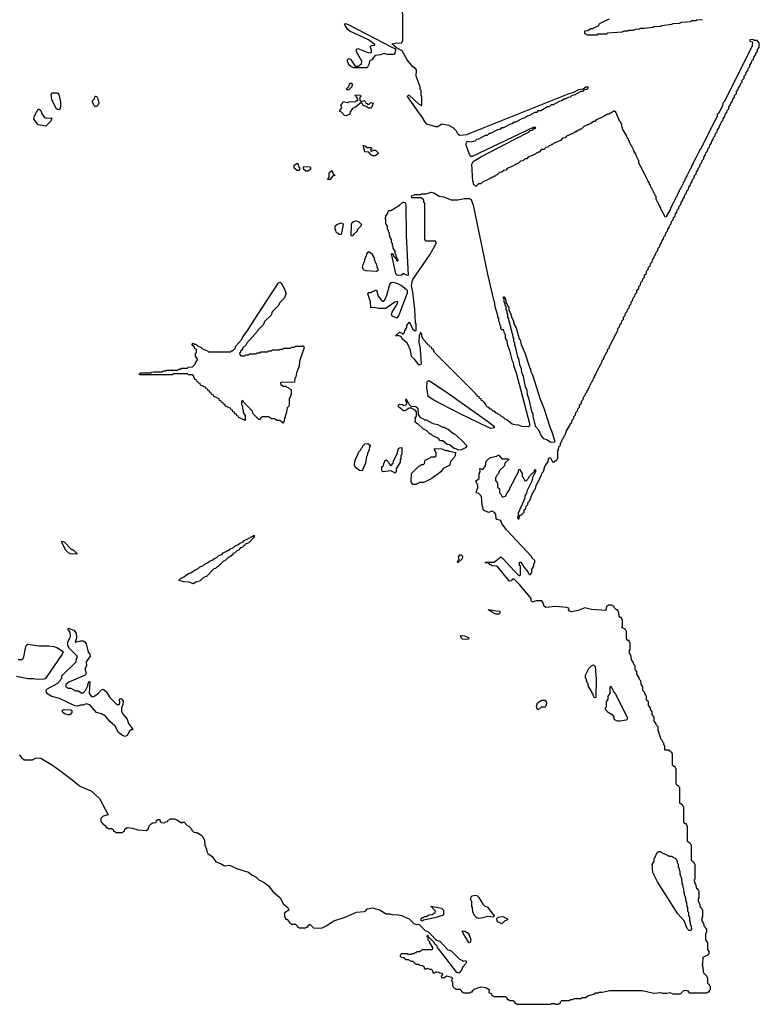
# Model space of a CAD drawing. Extents: x 2708302 to 2968450, y 494490 to 722710.
# Tile 4 of 256: x 2747020 to 2754760, y 599930 to 610237. Entities that reach past the tile are written whole.
import ezdxf

# ---------------------------------------------------------------- set-up
doc = ezdxf.new("R2010")
doc.units = 0

msp = doc.modelspace()

# ---------------------------------------------------------------- linework, layer by layer
at = {"layer": '0CON20XD'}
for points in [[(2752203, 608987), (2752350, 609065), (2752362, 609078), (2752385, 609082), (2752402, 609098), (2752415, 609100), (2752420, 609110), (2752395, 609108), (2751756, 608804), (2751745, 608806), (2751728, 608825), (2751694, 608924), (2751694, 608945), (2751704, 608966), (2751745, 608958), (2751785, 608970), (2751805, 608988), (2751825, 608990), (2751895, 609028), (2751915, 609030), (2751935, 609048), (2751952, 609048), (2752025, 609088), (2752045, 609090), (2752065, 609108), (2752085, 609110), (2752155, 609148), (2752175, 609150), (2752195, 609168), (2752212, 609168), (2752285, 609208), (2752305, 609210), (2752325, 609228), (2752358, 609238), (2752415, 609268), (2752435, 609270), (2752450, 609285), (2752472, 609288), (2752545, 609328), (2752565, 609330), (2752585, 609348), (2752605, 609350), (2752675, 609388), (2752695, 609390), (2752715, 609408), (2752732, 609408), (2752763, 609427), (2752785, 609430), (2752803, 609447), (2752825, 609450), (2752895, 609490), (2752915, 609490), (2752932, 609508), (2752955, 609510), (2752968, 609522), (2752970, 609530), (2752945, 609530), (2752915, 609510), (2752868, 609502), (2752807, 609473), (2752765, 609462), (2751878, 609105), (2751695, 609031), (2751625, 609026), (2751609, 609035), (2751591, 609071), (2751555, 609106), (2751511, 609131), (2751438, 609142), (2751395, 609114), (2751375, 609114), (2751282, 609145), (2751262, 609165), (2751230, 609225), (2751204, 609254), (2751078, 609435), (2751085, 609448), (2751095, 609447), (2751195, 609358), (2751225, 609340), (2751230, 609345), (2751230, 609435), (2751220, 609445), (2751220, 609495), (2751210, 609505), (2751210, 609535), (2751170, 609645), (2751171, 609711), (2751162, 609725), (2751135, 609745), (2751075, 609816), (2751022, 609912), (2750963, 609943), (2750914, 609984), (2750952, 609992), (2751015, 609996), (2751030, 610020), (2751026, 610585)], [(2750655, 609733), (2750515, 609734), (2750485, 609746), (2750465, 609765), (2750447, 609815), (2750465, 609832), (2750483, 609823), (2750532, 609752), (2750568, 609752), (2750585, 609770), (2750598, 609772), (2750602, 609802), (2750545, 609900), (2750545, 609928), (2750560, 609935), (2750665, 609893), (2750695, 609890), (2750700, 609895), (2750700, 609925), (2750693, 609933), (2750690, 609955), (2750703, 609967), (2750735, 609970), (2750738, 609978), (2750670, 610025), (2750475, 610118), (2750455, 610135), (2750426, 610175), (2750420, 610195), (2750433, 610197), (2750465, 610184), (2750915, 609950), (2750947, 609937), (2750953, 609925), (2750945, 609888), (2750935, 609874), (2750865, 609872), (2750835, 609882), (2750795, 609868), (2750739, 609861), (2750705, 609817), (2750682, 609808), (2750678, 609775), (2750655, 609733)], [(2753188, 610242), (2753092, 610198), (2753082, 610188), (2753078, 610172), (2753025, 610150), (2753015, 610140), (2752995, 610140), (2752965, 610120), (2752932, 610118), (2752932, 610092), (2752945, 610090), (2752955, 610080), (2753065, 610080), (2753075, 610090), (2753165, 610090), (2753175, 610100), (2753325, 610110), (2753345, 610120), (2753385, 610120), (2753395, 610128), (2753442, 610128), (2753465, 610138), (2753505, 610140), (2753515, 610147), (2753555, 610148), (2753645, 610160), (2753657, 610167), (2753725, 610170), (2753735, 610178), (2753845, 610190), (2753857, 610197), (2753925, 610200), (2753945, 610210), (2754045, 610220), (2754055, 610228), (2754095, 610230), (2754105, 610237), (2754165, 610240)], [(2752255, 605050), (2752268, 605052), (2752298, 605082), (2752300, 605105), (2752318, 605122), (2752320, 605145), (2752338, 605162), (2752340, 605185), (2752360, 605205), (2752380, 605265), (2752420, 605335), (2752422, 605355), (2752482, 605468), (2752485, 605490), (2752502, 605508), (2752515, 605560), (2752549, 605611), (2752555, 605637), (2752565, 605650), (2752575, 605652), (2752595, 605610), (2752615, 605610), (2752625, 605620), (2752638, 605622), (2752640, 605635), (2752650, 605645), (2752650, 605725), (2752660, 605735), (2752662, 605765), (2752680, 605785), (2752680, 605805), (2752688, 605812), (2752700, 605845), (2752708, 605852), (2752720, 605885), (2752728, 605892), (2752740, 605925), (2752780, 605995), (2752780, 606005), (2752798, 606022), (2752800, 606045), (2752818, 606062), (2752820, 606085), (2752838, 606102), (2752840, 606125), (2752858, 606142), (2752860, 606165), (2752878, 606182), (2752880, 606205), (2752898, 606222), (2752900, 606245), (2752918, 606262), (2752920, 606285), (2752938, 606302), (2752940, 606325), (2752958, 606342), (2752960, 606355), (2752968, 606362), (2752970, 606375), (2752978, 606382), (2752980, 606395), (2752988, 606402), (2752990, 606415), (2752998, 606422), (2753000, 606435), (2753008, 606442), (2753010, 606455), (2753018, 606462), (2753020, 606475), (2753028, 606482), (2753030, 606495), (2753038, 606502), (2753040, 606515), (2753048, 606522), (2753050, 606535), (2753058, 606542), (2753060, 606555), (2753068, 606562), (2753080, 606595), (2753088, 606602), (2753100, 606635), (2753108, 606642), (2753120, 606675), (2753128, 606682), (2753140, 606715), (2753148, 606722), (2753160, 606755), (2753168, 606762), (2753180, 606795), (2753188, 606802), (2753200, 606835), (2753208, 606842), (2753220, 606875), (2753228, 606882), (2753240, 606915), (2753280, 606985), (2753280, 607005), (2753298, 607022), (2753300, 607045), (2753318, 607062), (2753320, 607085), (2753338, 607102), (2753340, 607125), (2753358, 607142), (2753360, 607165), (2753370, 607175), (2753378, 607182), (2753380, 607205), (2753398, 607222), (2753400, 607245), (2753418, 607262), (2753420, 607285), (2753438, 607302), (2753440, 607325), (2753458, 607342), (2753460, 607365), (2753478, 607382), (2753480, 607405), (2753498, 607422), (2753500, 607445), (2753518, 607462), (2753520, 607485), (2753538, 607502), (2753540, 607525), (2753558, 607542), (2753560, 607565), (2753578, 607582), (2753580, 607605), (2753598, 607622), (2753600, 607645), (2753618, 607662), (2753620, 607685), (2753638, 607702), (2753642, 607725), (2753658, 607742), (2753662, 607765), (2753678, 607782), (2753682, 607805), (2753698, 607822), (2753702, 607845), (2753718, 607862), (2753722, 607885), (2753738, 607902), (2753742, 607925), (2753758, 607942), (2753762, 607965), (2753778, 607982), (2753782, 608005), (2753798, 608022), (2753802, 608045), (2753818, 608062), (2753822, 608085), (2753838, 608102), (2753842, 608125), (2753858, 608142), (2753862, 608165), (2753878, 608182), (2753882, 608205), (2753898, 608222), (2753902, 608245), (2753918, 608262), (2753922, 608285), (2753938, 608302), (2753942, 608325), (2753958, 608342), (2753962, 608365), (2753978, 608382), (2753982, 608405), (2753998, 608422), (2754002, 608445), (2754018, 608462), (2754022, 608485), (2754038, 608502), (2754042, 608525), (2754058, 608542), (2754062, 608565), (2754078, 608582), (2754082, 608605), (2754098, 608622), (2754102, 608645), (2754118, 608662), (2754122, 608685), (2754138, 608702), (2754142, 608725), (2754158, 608742), (2754162, 608765), (2754178, 608782), (2754182, 608805), (2754198, 608822), (2754202, 608845), (2754218, 608862), (2754222, 608885), (2754238, 608902), (2754242, 608925), (2754258, 608942), (2754262, 608965), (2754278, 608982), (2754282, 609005), (2754298, 609022), (2754302, 609045), (2754318, 609062), (2754322, 609085), (2754338, 609102), (2754342, 609125), (2754358, 609142), (2754362, 609165), (2754378, 609182), (2754382, 609198), (2754400, 609225), (2754402, 609245), (2754420, 609265), (2754422, 609285), (2754440, 609305), (2754442, 609325), (2754460, 609345), (2754462, 609365), (2754480, 609385), (2754482, 609405), (2754500, 609425), (2754502, 609445), (2754520, 609465), (2754522, 609485), (2754540, 609505), (2754542, 609525), (2754560, 609545), (2754562, 609565), (2754580, 609585), (2754582, 609605), (2754600, 609625), (2754602, 609645), (2754620, 609665), (2754622, 609685), (2754640, 609705), (2754642, 609725), (2754660, 609745), (2754662, 609765), (2754680, 609785), (2754682, 609805), (2754700, 609825), (2754702, 609845), (2754720, 609865), (2754722, 609885), (2754740, 609905), (2754742, 609925), (2754760, 609945), (2754760, 609995), (2754738, 610018), (2754705, 610020), (2754695, 610030), (2754662, 610028), (2754662, 610012), (2754690, 610005), (2754687, 609965), (2754395, 609380), (2754380, 609365), (2754375, 609340), (2754335, 609260), (2754320, 609245), (2754318, 609225), (2754275, 609140), (2754145, 608880), (2754132, 608868), (2754130, 608855), (2754122, 608848), (2754120, 608835), (2754112, 608828), (2754110, 608815), (2754102, 608808), (2754100, 608795), (2754092, 608788), (2754090, 608775), (2754082, 608768), (2754080, 608755), (2754072, 608748), (2754070, 608735), (2754062, 608728), (2754060, 608715), (2754052, 608708), (2754050, 608695), (2754042, 608688), (2754040, 608675), (2754032, 608668), (2754030, 608655), (2754022, 608648), (2754020, 608635), (2754012, 608628), (2754010, 608615), (2754002, 608608), (2754000, 608595), (2753992, 608588), (2753990, 608575), (2753982, 608568), (2753980, 608555), (2753972, 608548), (2753970, 608535), (2753962, 608528), (2753960, 608515), (2753952, 608508), (2753950, 608495), (2753942, 608488), (2753940, 608475), (2753932, 608468), (2753930, 608455), (2753922, 608448), (2753920, 608435), (2753912, 608428), (2753910, 608415), (2753902, 608408), (2753900, 608395), (2753892, 608388), (2753890, 608375), (2753882, 608368), (2753880, 608355), (2753872, 608348), (2753870, 608335), (2753862, 608328), (2753860, 608315), (2753852, 608308), (2753850, 608295), (2753842, 608288), (2753840, 608275), (2753832, 608268), (2753830, 608255), (2753790, 608185), (2753790, 608175), (2753775, 608170), (2753758, 608208), (2753750, 608215), (2753748, 608228), (2753740, 608235), (2753738, 608248), (2753730, 608255), (2753728, 608268), (2753720, 608275), (2753718, 608288), (2753710, 608295), (2753708, 608308), (2753700, 608315), (2753698, 608328), (2753690, 608335), (2753688, 608348), (2753680, 608355), (2753680, 608385), (2753672, 608392), (2753670, 608405), (2753662, 608412), (2753660, 608425), (2753652, 608432), (2753650, 608445), (2753642, 608452), (2753640, 608465), (2753632, 608472), (2753630, 608485), (2753622, 608492), (2753620, 608505), (2753612, 608512), (2753610, 608525), (2753602, 608532), (2753600, 608545), (2753592, 608552), (2753590, 608565), (2753582, 608572), (2753580, 608585), (2753572, 608592), (2753570, 608605), (2753562, 608612), (2753518, 608708), (2753510, 608715), (2753508, 608728), (2753500, 608735), (2753500, 608765), (2753492, 608772), (2753490, 608785), (2753482, 608792), (2753480, 608805), (2753472, 608812), (2753470, 608825), (2753462, 608832), (2753460, 608845), (2753452, 608852), (2753450, 608865), (2753442, 608872), (2753440, 608885), (2753432, 608892), (2753430, 608905), (2753422, 608912), (2753420, 608925), (2753412, 608932), (2753410, 608945), (2753402, 608952), (2753400, 608965), (2753392, 608972), (2753390, 608985), (2753382, 608992), (2753380, 609005), (2753372, 609012), (2753370, 609025), (2753330, 609095), (2753328, 609108), (2753320, 609115), (2753320, 609145), (2753312, 609152), (2753310, 609165), (2753302, 609172), (2753258, 609268), (2753245, 609280), (2753235, 609280), (2753225, 609270), (2753215, 609270), (2753205, 609260), (2753195, 609260), (2753185, 609250), (2753175, 609250), (2753165, 609240), (2753155, 609240), (2753145, 609230), (2753135, 609230), (2753125, 609220), (2753052, 609188), (2753038, 609172), (2753025, 609170), (2752998, 609152), (2752922, 609118), (2752895, 609090), (2752885, 609090), (2752875, 609080), (2752865, 609080), (2752855, 609070), (2752845, 609070), (2752835, 609060), (2752825, 609060), (2752815, 609050), (2752742, 609018), (2752728, 609002), (2752702, 608998), (2752678, 608972), (2752605, 608940), (2752595, 608930), (2752585, 608930), (2752575, 608920), (2752562, 608918), (2752548, 608902), (2752525, 608900), (2752505, 608880), (2752482, 608878), (2752458, 608852), (2752445, 608850), (2752435, 608840), (2752425, 608840), (2752415, 608830), (2752342, 608798), (2752328, 608782), (2752305, 608780), (2752285, 608760), (2752262, 608758), (2752238, 608732), (2752225, 608730), (2752215, 608720), (2752205, 608720), (2752195, 608710), (2752122, 608678), (2752108, 608662), (2752085, 608660), (2752065, 608640), (2752042, 608638), (2752018, 608612), (2752005, 608610), (2751995, 608600), (2751985, 608600), (2751975, 608590), (2751965, 608590), (2751955, 608580), (2751945, 608580), (2751935, 608570), (2751862, 608538), (2751845, 608520), (2751822, 608518), (2751795, 608490), (2751770, 608515), (2751770, 608535), (2751762, 608545), (2751752, 608725), (2751765, 608754), (2751854, 608806), (2752203, 608987)], [(2750465, 609502), (2750443, 609503), (2750440, 609515), (2750468, 609542), (2750470, 609565), (2750485, 609578), (2750498, 609565), (2750497, 609533), (2750465, 609502)], [(2747435, 609294), (2747416, 609296), (2747406, 609305), (2747355, 609400), (2747350, 609455), (2747365, 609470), (2747415, 609470), (2747430, 609455), (2747446, 609375), (2747446, 609325), (2747435, 609294)], [(2747825, 609330), (2747810, 609330), (2747795, 609342), (2747783, 609377), (2747783, 609387), (2747802, 609408), (2747805, 609430), (2747815, 609438), (2747828, 609435), (2747835, 609420), (2747847, 609365), (2747841, 609345), (2747825, 609330)], [(2750435, 609232), (2750420, 609235), (2750388, 609268), (2750370, 609275), (2750370, 609285), (2750390, 609315), (2750380, 609345), (2750398, 609362), (2750405, 609380), (2750455, 609370), (2750465, 609378), (2750535, 609380), (2750545, 609390), (2750558, 609392), (2750560, 609405), (2750550, 609415), (2750548, 609428), (2750530, 609445), (2750535, 609450), (2750588, 609448), (2750590, 609435), (2750580, 609425), (2750580, 609395), (2750595, 609380), (2750625, 609390), (2750638, 609378), (2750642, 609362), (2750655, 609360), (2750665, 609350), (2750678, 609352), (2750695, 609370), (2750720, 609365), (2750705, 609320), (2750695, 609312), (2750675, 609312), (2750645, 609330), (2750620, 609335), (2750612, 609342), (2750608, 609358), (2750595, 609370), (2750535, 609322), (2750502, 609308), (2750478, 609272), (2750475, 609250), (2750435, 609232)], [(2747295, 609124), (2747215, 609137), (2747167, 609195), (2747175, 609230), (2747215, 609300), (2747225, 609300), (2747240, 609285), (2747252, 609252), (2747280, 609215), (2747297, 609207), (2747345, 609210), (2747357, 609205), (2747346, 609175), (2747295, 609124)], [(2750745, 608812), (2750715, 608813), (2750695, 608822), (2750675, 608850), (2750632, 608855), (2750615, 608920), (2750637, 608917), (2750655, 608900), (2750695, 608900), (2750700, 608895), (2750700, 608885), (2750690, 608875), (2750695, 608860), (2750705, 608860), (2750715, 608870), (2750745, 608870), (2750770, 608845), (2750770, 608835), (2750745, 608812)], [(2749945, 608660), (2749925, 608660), (2749893, 608683), (2749892, 608715), (2749923, 608737), (2749935, 608720), (2749942, 608692), (2749950, 608685), (2749945, 608660)], [(2750015, 608652), (2749995, 608670), (2749990, 608685), (2749995, 608700), (2750055, 608698), (2750065, 608690), (2750065, 608670), (2750035, 608653), (2750015, 608652)], [(2750265, 608560), (2750240, 608565), (2750260, 608585), (2750260, 608635), (2750285, 608660), (2750302, 608622), (2750320, 608605), (2750292, 608598), (2750265, 608560)], [(2752345, 605974), (2752275, 605978), (2752245, 605993), (2752200, 605995), (2752175, 606004), (2752118, 606048), (2752100, 606055), (2752078, 606078), (2752065, 606080), (2752048, 606098), (2752030, 606105), (2752015, 606120), (2752005, 606120), (2751988, 606138), (2751975, 606140), (2751955, 606160), (2751945, 606160), (2751928, 606178), (2751915, 606180), (2751900, 606195), (2751888, 606228), (2751872, 606232), (2751868, 606248), (2751852, 606252), (2751848, 606268), (2751832, 606272), (2751828, 606288), (2751812, 606292), (2751808, 606308), (2751792, 606312), (2751788, 606328), (2751362, 606752), (2751348, 606788), (2751332, 606792), (2751328, 606808), (2751312, 606812), (2751308, 606828), (2751292, 606832), (2751288, 606848), (2751272, 606852), (2751268, 606868), (2751242, 606892), (2751230, 606925), (2751230, 606945), (2751218, 606958), (2751212, 606958), (2751210, 606945), (2751200, 606935), (2751198, 606865), (2751200, 606835), (2751207, 606825), (2751222, 606638), (2751215, 606623), (2751198, 606625), (2751152, 606682), (2751120, 606710), (2751109, 606778), (2751079, 606848), (2751024, 606895), (2751011, 606921), (2750975, 606930), (2750960, 606925), (2750960, 606935), (2750993, 606967), (2751015, 606960), (2751025, 606950), (2751035, 606950), (2751048, 606962), (2751050, 606985), (2751070, 607015), (2751070, 607035), (2751095, 607070), (2751108, 607058), (2751132, 607002), (2751155, 606980), (2751170, 606985), (2751170, 607055), (2751163, 607065), (2751154, 607205), (2751133, 607385), (2751120, 607450), (2751126, 607494), (2751134, 607516), (2751312, 607775), (2751380, 607895), (2751375, 607920), (2751275, 607920), (2751260, 607935), (2751260, 608315), (2751250, 608325), (2751248, 608348), (2751222, 608372), (2751125, 608374), (2751120, 608385), (2751123, 608395), (2751154, 608406), (2751213, 608407), (2751225, 608416), (2751275, 608416), (2751325, 608431), (2751355, 608424), (2751409, 608389), (2751455, 608384), (2751535, 608351), (2751605, 608350), (2751675, 608366), (2751725, 608364), (2751746, 608356), (2751764, 608294), (2751917, 607575), (2751978, 607305), (2751986, 607286), (2751993, 607235), (2752020, 607145), (2752020, 607125), (2752030, 607115), (2752030, 607085), (2752040, 607065), (2752040, 607045), (2752050, 607035), (2752050, 607005), (2752065, 606990), (2752078, 606998), (2752090, 606955), (2752100, 606945), (2752100, 606905), (2752118, 606875), (2752120, 606845), (2752146, 606776), (2752170, 606675), (2752185, 606650), (2752188, 606618), (2752215, 606540), (2752264, 606354), (2752355, 606010), (2752356, 605985), (2752345, 605974)], [(2750975, 607559), (2750963, 607565), (2750955, 607580), (2750910, 607785), (2750915, 607790), (2750928, 607778), (2750932, 607762), (2750958, 607738), (2750960, 607725), (2750972, 607712), (2750978, 607712), (2750980, 607725), (2750960, 607755), (2750960, 607775), (2750950, 607785), (2750950, 607815), (2750930, 607845), (2750930, 607865), (2750923, 607873), (2750920, 607895), (2750910, 607905), (2750910, 607935), (2750893, 607963), (2750890, 608005), (2750880, 608015), (2750880, 608035), (2750870, 608045), (2750870, 608075), (2750853, 608103), (2750850, 608145), (2750842, 608155), (2750852, 608168), (2750853, 608185), (2750872, 608208), (2750872, 608225), (2750885, 608240), (2750905, 608240), (2750995, 608296), (2751025, 608325), (2751035, 608328), (2751054, 608324), (2751062, 608295), (2751066, 607975), (2751085, 607560), (2751060, 607565), (2751035, 607580), (2751014, 607564), (2750975, 607559)], [(2750385, 607990), (2750365, 607990), (2750355, 608000), (2750342, 608002), (2750332, 608012), (2750330, 608035), (2750320, 608045), (2750322, 608078), (2750340, 608095), (2750385, 608111), (2750402, 608105), (2750406, 608095), (2750385, 607990)], [(2750505, 607970), (2750490, 607975), (2750493, 608097), (2750500, 608115), (2750515, 608126), (2750539, 608131), (2750565, 608126), (2750597, 608095), (2750590, 608075), (2750552, 608038), (2750550, 608025), (2750512, 607988), (2750505, 607970)], [(2750755, 607603), (2750645, 607609), (2750625, 607615), (2750614, 607625), (2750608, 607645), (2750613, 607675), (2750632, 607715), (2750633, 607735), (2750650, 607765), (2750652, 607785), (2750675, 607810), (2750708, 607788), (2750710, 607775), (2750730, 607745), (2750730, 607725), (2750737, 607717), (2750740, 607695), (2750750, 607685), (2750760, 607635), (2750770, 607625), (2750768, 607612), (2750755, 607603)], [(2749775, 606010), (2749768, 606028), (2749755, 606030), (2749745, 606040), (2749715, 606040), (2749685, 606060), (2749655, 606060), (2749625, 606080), (2749555, 606080), (2749542, 606068), (2749538, 606052), (2749522, 606052), (2749462, 606112), (2749458, 606138), (2749362, 606232), (2749355, 606250), (2749340, 606245), (2749340, 606205), (2749350, 606195), (2749350, 606165), (2749360, 606155), (2749360, 606125), (2749380, 606095), (2749380, 606045), (2749375, 606040), (2749365, 606050), (2749312, 606072), (2749308, 606088), (2749292, 606092), (2749288, 606108), (2749272, 606112), (2749268, 606128), (2749252, 606132), (2749248, 606148), (2749232, 606152), (2749228, 606168), (2749172, 606192), (2749168, 606208), (2749152, 606212), (2749148, 606228), (2749132, 606232), (2749128, 606248), (2749112, 606252), (2749108, 606268), (2749052, 606292), (2749048, 606308), (2749032, 606312), (2749028, 606328), (2749012, 606332), (2749008, 606348), (2748992, 606352), (2748988, 606368), (2748972, 606372), (2748968, 606388), (2748912, 606412), (2748908, 606428), (2748892, 606432), (2748888, 606448), (2748872, 606452), (2748868, 606468), (2748852, 606472), (2748838, 606508), (2748825, 606520), (2748785, 606520), (2748775, 606530), (2748625, 606530), (2748615, 606520), (2748275, 606520), (2748270, 606525), (2748285, 606540), (2748395, 606540), (2748403, 606547), (2748425, 606550), (2748515, 606550), (2748525, 606560), (2748545, 606560), (2748555, 606568), (2748675, 606570), (2748685, 606580), (2748705, 606580), (2748715, 606590), (2748775, 606590), (2748785, 606600), (2748828, 606602), (2748858, 606632), (2748860, 606645), (2748880, 606675), (2748880, 606685), (2748860, 606715), (2748860, 606745), (2748870, 606755), (2748870, 606785), (2748852, 606792), (2748848, 606808), (2748820, 606835), (2748835, 606850), (2748845, 606840), (2748865, 606840), (2748882, 606822), (2748915, 606810), (2748932, 606792), (2748985, 606770), (2748995, 606760), (2749225, 606760), (2749235, 606770), (2749248, 606772), (2749278, 606802), (2749280, 606815), (2749340, 606885), (2749354, 606916), (2749402, 606978), (2749505, 607140), (2749727, 607483), (2749745, 607490), (2749755, 607482), (2749795, 607410), (2749810, 607365), (2749802, 607358), (2749790, 607325), (2749742, 607278), (2749730, 607245), (2749662, 607178), (2749650, 607145), (2749582, 607078), (2749570, 607045), (2749512, 606988), (2749510, 606975), (2749392, 606848), (2749390, 606835), (2749352, 606798), (2749350, 606785), (2749332, 606768), (2749330, 606755), (2749320, 606745), (2749322, 606732), (2749335, 606720), (2749375, 606720), (2749385, 606730), (2749415, 606730), (2749425, 606740), (2749495, 606740), (2749505, 606750), (2749535, 606750), (2749545, 606760), (2749615, 606760), (2749625, 606770), (2749655, 606770), (2749665, 606780), (2749735, 606780), (2749745, 606790), (2749775, 606790), (2749785, 606800), (2749855, 606800), (2749865, 606810), (2749895, 606810), (2749905, 606820), (2749975, 606820), (2749988, 606828), (2749998, 606805), (2749948, 606662), (2749945, 606610), (2749918, 606542), (2749910, 606495), (2749900, 606485), (2749897, 606443), (2749755, 606440), (2749750, 606435), (2749752, 606412), (2749765, 606410), (2749775, 606400), (2749805, 606400), (2749815, 606390), (2749828, 606388), (2749842, 606372), (2749860, 606365), (2749860, 606315), (2749840, 606265), (2749840, 606205), (2749835, 606190), (2749820, 606175), (2749807, 606113), (2749800, 606105), (2749798, 606075), (2749790, 606065), (2749787, 606033), (2749775, 606010)], [(2750965, 607114), (2750918, 607135), (2750912, 607155), (2750917, 607175), (2750972, 607265), (2750978, 607288), (2750945, 607282), (2750850, 607215), (2750775, 607214), (2750734, 607226), (2750695, 607222), (2750690, 607285), (2750662, 607368), (2750675, 607380), (2750695, 607380), (2750705, 607390), (2750755, 607410), (2750772, 607342), (2750812, 607292), (2750825, 607290), (2750840, 607305), (2750863, 607355), (2750894, 607465), (2750908, 607485), (2750925, 607489), (2750974, 607474), (2751015, 607454), (2751066, 607415), (2751076, 607405), (2751074, 607376), (2750986, 607145), (2750965, 607114)], [(2752575, 605810), (2752545, 605834), (2752505, 605850), (2752475, 605893), (2752452, 605942), (2752423, 605975), (2752393, 606085), (2752392, 606112), (2752383, 606125), (2752352, 606262), (2752333, 606315), (2752330, 606355), (2752314, 606394), (2752292, 606502), (2752274, 606544), (2752272, 606582), (2752254, 606624), (2752242, 606692), (2752234, 606704), (2752210, 606815), (2752202, 606825), (2752200, 606855), (2752192, 606865), (2752190, 606905), (2752183, 606913), (2752180, 606945), (2752173, 606953), (2752170, 606985), (2752163, 606993), (2752160, 607025), (2752153, 607033), (2752150, 607065), (2752143, 607073), (2752140, 607105), (2752130, 607125), (2752130, 607155), (2752120, 607165), (2752120, 607185), (2752110, 607205), (2752110, 607235), (2752100, 607245), (2752100, 607265), (2752090, 607285), (2752090, 607315), (2752080, 607325), (2752085, 607340), (2752100, 607325), (2752110, 607275), (2752138, 607225), (2752140, 607195), (2752158, 607165), (2752170, 607115), (2752186, 607086), (2752190, 607055), (2752215, 607010), (2752248, 606898), (2752258, 606885), (2752268, 606838), (2752305, 606750), (2752358, 606588), (2752365, 606580), (2752368, 606555), (2752385, 606520), (2752468, 606265), (2752505, 606170), (2752568, 605975), (2752586, 605935), (2752617, 605835), (2752615, 605814), (2752575, 605810)], [(2751955, 605959), (2751934, 605964), (2751623, 606115), (2751355, 606256), (2751295, 606294), (2751281, 606385), (2751284, 606445), (2751288, 606455), (2751305, 606461), (2751506, 606325), (2751914, 606034), (2751978, 605985), (2751987, 605975), (2751985, 605964), (2751955, 605959)], [(2751605, 605730), (2751595, 605740), (2751565, 605750), (2751518, 605788), (2751495, 605790), (2751448, 605828), (2751425, 605830), (2751398, 605858), (2751345, 605880), (2751325, 605900), (2751315, 605900), (2751278, 605938), (2751245, 605950), (2751188, 606008), (2751175, 606010), (2751160, 606025), (2751162, 606055), (2751158, 606065), (2751172, 606088), (2751173, 606105), (2751172, 606132), (2751158, 606148), (2751115, 606170), (2751095, 606170), (2751055, 606144), (2751035, 606143), (2750985, 606183), (2750984, 606206), (2750995, 606212), (2751025, 606208), (2751035, 606200), (2751058, 606202), (2751070, 606215), (2751070, 606235), (2751060, 606245), (2751065, 606270), (2751082, 606232), (2751090, 606225), (2751092, 606212), (2751112, 606192), (2751167, 606187), (2751185, 606170), (2751190, 606105), (2751212, 606072), (2751245, 606060), (2751255, 606050), (2751275, 606050), (2751345, 606010), (2751395, 606000), (2751445, 605970), (2751465, 605970), (2751475, 605960), (2751505, 605950), (2751557, 605907), (2751567, 605905), (2751645, 605836), (2751701, 605775), (2751686, 605755), (2751645, 605734), (2751605, 605730)], [(2750605, 605513), (2750575, 605517), (2750535, 605549), (2750524, 605575), (2750527, 605613), (2750540, 605655), (2750548, 605662), (2750570, 605715), (2750588, 605732), (2750593, 605747), (2750608, 605762), (2750610, 605775), (2750633, 605797), (2750665, 605800), (2750688, 605785), (2750688, 605775), (2750680, 605765), (2750678, 605735), (2750660, 605695), (2750657, 605673), (2750650, 605665), (2750638, 605595), (2750605, 605513)], [(2750306, 600804), (2750415, 600840), (2750545, 600896), (2750625, 600902), (2750643, 600907), (2750655, 600928), (2750715, 600940), (2750792, 600915), (2750855, 600878), (2750895, 600876), (2750925, 600866), (2750965, 600869), (2751015, 600861), (2751095, 600824), (2751146, 600776), (2751174, 600766), (2751198, 600768), (2751262, 600702), (2751295, 600690), (2751382, 600602), (2751415, 600590), (2751502, 600502), (2751535, 600490), (2751622, 600402), (2751655, 600390), (2751665, 600380), (2751688, 600388), (2751696, 600375), (2751687, 600355), (2751659, 600321), (2751635, 600274), (2751615, 600257), (2751605, 600258), (2751594, 600264), (2751445, 600460), (2751392, 600525), (2751388, 600538), (2751365, 600560), (2751358, 600578), (2751302, 600632), (2751298, 600648), (2751285, 600650), (2751280, 600635), (2751290, 600625), (2751290, 600605), (2751308, 600588), (2751310, 600575), (2751340, 600525), (2751338, 600502), (2751235, 600500), (2751205, 600480), (2751175, 600480), (2751165, 600470), (2751155, 600470), (2751145, 600460), (2751125, 600460), (2751115, 600450), (2751085, 600450), (2751075, 600460), (2751015, 600460), (2751000, 600445), (2751000, 600435), (2751012, 600422), (2751035, 600420), (2751065, 600400), (2751085, 600400), (2751115, 600380), (2751135, 600380), (2751165, 600350), (2751195, 600350), (2751205, 600340), (2751237, 600337), (2751250, 600325), (2751255, 600300), (2751275, 600300), (2751285, 600310), (2751308, 600298), (2751325, 600298), (2751340, 600285), (2751345, 600260), (2751365, 600260), (2751375, 600270), (2751385, 600270), (2751405, 600267), (2751415, 600258), (2751436, 600256), (2751448, 600245), (2751430, 600225), (2751435, 600210), (2751465, 600210), (2751485, 600228), (2751538, 600215), (2751548, 600205), (2751540, 600175), (2751550, 600165), (2751550, 600125), (2751558, 600118), (2751562, 600102), (2751575, 600100), (2751585, 600090), (2751625, 600090), (2751640, 600075), (2751642, 600062), (2751655, 600060), (2751665, 600050), (2751735, 600050), (2751745, 600060), (2751758, 600062), (2751760, 600075), (2751775, 600090), (2751845, 600112), (2751898, 600105), (2751932, 600085), (2751930, 600055), (2751958, 600038), (2751962, 600022), (2751975, 600020), (2751985, 600010), (2752105, 600010), (2752120, 599995), (2752122, 599982), (2752135, 599980), (2752145, 599970), (2752185, 599970), (2752200, 599955), (2752202, 599942), (2752215, 599940), (2752225, 599930), (2752575, 599930), (2752585, 599940), (2752615, 599940), (2752625, 599930), (2752655, 599930), (2752665, 599940), (2752678, 599942), (2752680, 599955), (2752695, 599970), (2752775, 599970), (2752785, 599980), (2752805, 599980), (2752825, 599990), (2752895, 599990), (2752905, 600000), (2752945, 600000), (2752965, 600020), (2753032, 600038), (2753045, 600050), (2753075, 600050), (2753084, 600056), (2753114, 600056), (2753195, 600074), (2753293, 600073), (2753535, 600076), (2753655, 600046), (2753725, 600053), (2753746, 600046), (2753794, 600046), (2753825, 600052), (2753855, 600038), (2753885, 600038), (2753935, 600040), (2753970, 600075), (2753985, 600079), (2754010, 600075), (2754025, 600050), (2754215, 600050), (2754225, 600060), (2754238, 600062), (2754240, 600075), (2754250, 600085), (2754250, 600115), (2754242, 600122), (2754238, 600138), (2754225, 600140), (2754222, 600148), (2754220, 600205), (2754208, 600228), (2754180, 600255), (2754170, 600335), (2754162, 600345), (2754170, 600355), (2754174, 600425), (2754228, 600452), (2754240, 600475), (2754222, 600505), (2754220, 600575), (2754202, 600605), (2754200, 600675), (2754210, 600685), (2754210, 600715), (2754202, 600722), (2754198, 600738), (2754185, 600740), (2754180, 600775), (2754162, 600805), (2754162, 600835), (2754170, 600845), (2754170, 600915), (2754162, 600922), (2754158, 600938), (2754145, 600940), (2754140, 600975), (2754122, 601005), (2754122, 601035), (2754130, 601045), (2754130, 601115), (2754122, 601122), (2754118, 601138), (2754105, 601140), (2754100, 601175), (2754084, 601204), (2754082, 601235), (2754090, 601245), (2754090, 601395), (2754082, 601402), (2754078, 601418), (2754065, 601420), (2754050, 601435), (2754050, 601595), (2754042, 601602), (2754038, 601618), (2754025, 601620), (2754010, 601635), (2754010, 601795), (2754002, 601802), (2753998, 601818), (2753985, 601820), (2753970, 601835), (2753970, 601995), (2753962, 602002), (2753958, 602018), (2753945, 602020), (2753930, 602035), (2753930, 602195), (2753922, 602202), (2753918, 602218), (2753905, 602220), (2753890, 602235), (2753890, 602395), (2753882, 602402), (2753878, 602418), (2753865, 602420), (2753850, 602435), (2753850, 602555), (2753842, 602562), (2753838, 602578), (2753825, 602580), (2753815, 602590), (2753772, 602592), (2753770, 602635), (2753760, 602645), (2753760, 602665), (2753750, 602675), (2753748, 602688), (2753733, 602703), (2753710, 602775), (2753710, 602785), (2753700, 602795), (2753700, 602835), (2753680, 602855), (2753680, 602865), (2753660, 602895), (2753660, 602935), (2753640, 602965), (2753640, 602995), (2753620, 603015), (2753620, 603035), (2753602, 603058), (2753600, 603095), (2753580, 603115), (2753580, 603155), (2753570, 603165), (2753558, 603198), (2753542, 603215), (2753540, 603255), (2753523, 603283), (2753520, 603315), (2753505, 603330), (2753500, 603355), (2753480, 603385), (2753480, 603415), (2753465, 603430), (2753460, 603445), (2753460, 603475), (2753450, 603485), (2753438, 603518), (2753422, 603535), (2753420, 603575), (2753402, 603605), (2753400, 603625), (2753400, 603635), (2753410, 603645), (2753410, 603715), (2753402, 603722), (2753398, 603738), (2753385, 603740), (2753370, 603755), (2753370, 603835), (2753362, 603842), (2753358, 603858), (2753320, 603875), (2753330, 603885), (2753330, 603955), (2753322, 603962), (2753318, 603978), (2753305, 603980), (2753292, 603992), (2753290, 604035), (2753282, 604042), (2753278, 604058), (2753265, 604060), (2753240, 604085), (2753238, 604098), (2753225, 604100), (2753215, 604110), (2753185, 604110), (2753175, 604100), (2753162, 604098), (2753154, 604054), (2753005, 604062), (2752935, 604081), (2752865, 604051), (2752795, 604040), (2752772, 604045), (2752762, 604055), (2752770, 604075), (2752745, 604084), (2752625, 604094), (2752525, 604083), (2752505, 604103), (2752503, 604125), (2752483, 604153), (2752425, 604154), (2752395, 604143), (2752384, 604145), (2752374, 604155), (2752373, 604175), (2752362, 604192), (2752285, 604283), (2752252, 604325), (2752195, 604380), (2752175, 604380), (2752168, 604362), (2752145, 604360), (2752018, 604518), (2751965, 604520), (2751955, 604530), (2751945, 604530), (2751925, 604550), (2751895, 604550), (2751890, 604555), (2751895, 604560), (2751985, 604560), (2752055, 604614), (2752081, 604595), (2752190, 604470), (2752245, 604420), (2752255, 604420), (2752260, 604425), (2752260, 604515), (2752250, 604525), (2752252, 604558), (2752265, 604560), (2752270, 604555), (2752270, 604545), (2752290, 604525), (2752292, 604512), (2752338, 604458), (2752342, 604442), (2752355, 604430), (2752365, 604430), (2752380, 604455), (2752380, 604485), (2752400, 604515), (2752400, 604545), (2752410, 604555), (2752410, 604575), (2752380, 604605), (2752380, 604615), (2752115, 604897), (2752066, 604965), (2752054, 604994), (2752014, 605005), (2752006, 605015), (2752002, 605062), (2751989, 605079), (2751965, 605093), (2751925, 605080), (2751875, 605102), (2751859, 605155), (2751852, 605245), (2751826, 605276), (2751802, 605285), (2751796, 605295), (2751813, 605335), (2751813, 605363), (2751798, 605398), (2751790, 605405), (2751830, 605435), (2751830, 605485), (2751840, 605505), (2751835, 605540), (2751865, 605530), (2751878, 605542), (2751894, 605566), (2751901, 605615), (2751945, 605654), (2752012, 605668), (2752025, 605680), (2752035, 605680), (2752065, 605640), (2752135, 605640), (2752140, 605635), (2752102, 605598), (2752090, 605565), (2752042, 605518), (2752030, 605485), (2752012, 605468), (2752010, 605455), (2752000, 605445), (2752000, 605415), (2752020, 605385), (2752020, 605345), (2752040, 605325), (2752040, 605285), (2752058, 605268), (2752062, 605252), (2752075, 605240), (2752108, 605252), (2752120, 605285), (2752148, 605322), (2752150, 605335), (2752158, 605342), (2752160, 605355), (2752168, 605362), (2752170, 605375), (2752178, 605382), (2752200, 605435), (2752240, 605505), (2752245, 605530), (2752258, 605528), (2752260, 605515), (2752280, 605485), (2752280, 605455), (2752288, 605448), (2752305, 605410), (2752328, 605412), (2752330, 605425), (2752348, 605442), (2752350, 605455), (2752408, 605512), (2752412, 605528), (2752418, 605528), (2752418, 605505), (2752390, 605455), (2752378, 605405), (2752328, 605302), (2752325, 605280), (2752308, 605252), (2752305, 605230), (2752238, 605072), (2752240, 605045), (2752230, 605035), (2752232, 605012), (2752248, 605012), (2752250, 605045), (2752255, 605050)], [(2750945, 605490), (2750938, 605498), (2750903, 605513), (2750820, 605505), (2750810, 605515), (2750810, 605555), (2750828, 605572), (2750830, 605595), (2750838, 605602), (2750842, 605618), (2750855, 605630), (2750880, 605605), (2750882, 605592), (2750902, 605572), (2750908, 605572), (2750930, 605595), (2750932, 605615), (2750970, 605695), (2750985, 605750), (2750993, 605757), (2751015, 605758), (2751020, 605755), (2751020, 605685), (2751010, 605675), (2751010, 605645), (2751000, 605635), (2751000, 605605), (2750960, 605535), (2750960, 605505), (2750945, 605490)], [(2751165, 605373), (2751135, 605373), (2751115, 605400), (2751120, 605485), (2751202, 605568), (2751215, 605570), (2751225, 605580), (2751245, 605580), (2751258, 605592), (2751262, 605628), (2751315, 605650), (2751325, 605660), (2751365, 605660), (2751378, 605672), (2751380, 605705), (2751360, 605735), (2751362, 605748), (2751436, 605746), (2751478, 605728), (2751505, 605728), (2751515, 605720), (2751580, 605705), (2751576, 605675), (2751565, 605654), (2751528, 605612), (2751520, 605575), (2751451, 605539), (2751426, 605505), (2751332, 605435), (2751278, 605405), (2751245, 605394), (2751206, 605394), (2751165, 605373)], [(2748835, 604332), (2748795, 604350), (2748734, 604354), (2748690, 604365), (2748690, 604375), (2748704, 604386), (2748735, 604400), (2748780, 604435), (2748812, 604448), (2748855, 604478), (2748885, 604490), (2748905, 604508), (2748935, 604520), (2748950, 604535), (2748985, 604550), (2749005, 604568), (2749035, 604580), (2749050, 604595), (2749085, 604610), (2749105, 604628), (2749135, 604640), (2749150, 604655), (2749188, 604672), (2749195, 604680), (2749208, 604682), (2749220, 604695), (2749258, 604712), (2749270, 604725), (2749308, 604742), (2749320, 604755), (2749358, 604772), (2749370, 604785), (2749408, 604802), (2749415, 604810), (2749428, 604812), (2749435, 604820), (2749448, 604822), (2749455, 604830), (2749468, 604832), (2749475, 604840), (2749475, 604820), (2749418, 604762), (2749382, 604748), (2749348, 604712), (2749332, 604708), (2749305, 604680), (2749292, 604678), (2749268, 604652), (2749252, 604648), (2749248, 604632), (2749235, 604630), (2749215, 604610), (2749202, 604608), (2749168, 604572), (2749152, 604568), (2749095, 604510), (2749085, 604510), (2749068, 604492), (2749052, 604488), (2748975, 604410), (2748942, 604398), (2748908, 604362), (2748865, 604350), (2748837, 604333), (2748835, 604332)], [(2747615, 604642), (2747555, 604644), (2747530, 604655), (2747504, 604685), (2747462, 604765), (2747462, 604778), (2747485, 604770), (2747562, 604692), (2747575, 604690), (2747620, 604645), (2747615, 604642)], [(2751605, 604552), (2751602, 604565), (2751620, 604585), (2751612, 604615), (2751625, 604636), (2751640, 604635), (2751660, 604615), (2751652, 604608), (2751650, 604595), (2751605, 604552)], [(2752035, 604014), (2752002, 604015), (2751922, 604058), (2751955, 604060), (2752005, 604048), (2752045, 604047), (2752046, 604025), (2752035, 604014)], [(2748125, 602734), (2748095, 602744), (2748055, 602776), (2748020, 602840), (2747965, 602889), (2747917, 602947), (2747875, 602971), (2747825, 602986), (2747754, 603064), (2747715, 603074), (2747685, 603061), (2747655, 603060), (2747625, 603051), (2747598, 603055), (2747435, 603133), (2747355, 603152), (2747315, 603178), (2747300, 603195), (2747296, 603215), (2747305, 603230), (2747418, 603292), (2747448, 603322), (2747450, 603335), (2747460, 603345), (2747462, 603368), (2747610, 603515), (2747613, 603547), (2747622, 603558), (2747620, 603575), (2747540, 603655), (2747524, 603686), (2747523, 603725), (2747542, 603755), (2747550, 603785), (2747548, 603825), (2747524, 603856), (2747535, 603866), (2747555, 603857), (2747588, 603845), (2747612, 603815), (2747616, 603764), (2747602, 603722), (2747655, 603736), (2747685, 603734), (2747703, 603723), (2747714, 603705), (2747728, 603648), (2747738, 603618), (2747754, 603595), (2747756, 603576), (2747717, 603515), (2747719, 603475), (2747702, 603445), (2747714, 603395), (2747706, 603375), (2747535, 603302), (2747502, 603278), (2747502, 603252), (2747515, 603250), (2747525, 603240), (2747555, 603240), (2747605, 603210), (2747635, 603210), (2747665, 603190), (2747685, 603190), (2747710, 603215), (2747732, 603265), (2747735, 603290), (2747742, 603305), (2747755, 603310), (2747748, 603185), (2747772, 603152), (2747785, 603150), (2747805, 603160), (2747843, 603187), (2747875, 603222), (2747895, 603230), (2747925, 603206), (2747962, 603142), (2748035, 603068), (2748060, 603070), (2748067, 603085), (2748064, 603125), (2748075, 603130), (2748088, 603125), (2748102, 603105), (2748101, 603069), (2748087, 603033), (2748087, 602995), (2748103, 602963), (2748146, 602915), (2748159, 602869), (2748200, 602815), (2748200, 602805), (2748185, 602802), (2748170, 602790), (2748145, 602744), (2748125, 602734)], [(2751685, 603748), (2751655, 603752), (2751640, 603765), (2751640, 603775), (2751630, 603785), (2751635, 603790), (2751675, 603786), (2751710, 603775), (2751720, 603765), (2751715, 603754), (2751685, 603748)], [(2747005, 603540), (2747045, 603540), (2747055, 603550), (2747063, 603567), (2747083, 603675), (2747090, 603690), (2747105, 603699), (2747225, 603682), (2747325, 603683), (2747378, 603675), (2747409, 603665), (2747465, 603632), (2747474, 603615), (2747466, 603595), (2747290, 603340), (2747276, 603334), (2747195, 603329), (2747165, 603336), (2747105, 603336), (2746985, 603360)], [(2753045, 603140), (2753032, 603142), (2753030, 603155), (2753022, 603162), (2753020, 603175), (2753012, 603182), (2753010, 603195), (2752970, 603265), (2752970, 603285), (2752960, 603295), (2752960, 603305), (2752950, 603315), (2752950, 603335), (2752940, 603345), (2752942, 603375), (2752976, 603444), (2753003, 603475), (2753025, 603484), (2753042, 603465), (2753054, 603335), (2753050, 603145), (2753045, 603140)], [(2753305, 602895), (2753280, 602895), (2753252, 602905), (2753240, 602915), (2753240, 602935), (2753230, 602955), (2753180, 602985), (2753150, 603015), (2753150, 603035), (2753160, 603045), (2753160, 603095), (2753180, 603125), (2753180, 603155), (2753200, 603185), (2753200, 603255), (2753205, 603260), (2753238, 603198), (2753255, 603178), (2753379, 602929), (2753377, 602915), (2753365, 602904), (2753305, 602895)], [(2752445, 603014), (2752435, 603018), (2752428, 603048), (2752439, 603085), (2752485, 603114), (2752515, 603114), (2752528, 603105), (2752532, 603078), (2752523, 603047), (2752515, 603040), (2752478, 603042), (2752445, 603014)], [(2747525, 602959), (2747495, 602967), (2747471, 602985), (2747463, 603005), (2747484, 603016), (2747555, 603014), (2747566, 603005), (2747566, 602986), (2747545, 602960), (2747525, 602959)], [(2747015, 602540), (2747040, 602515), (2747042, 602502), (2747055, 602500), (2747065, 602490), (2747155, 602490), (2747184, 602506), (2747215, 602510), (2747242, 602505), (2747365, 602435), (2747439, 602379), (2747567, 602285), (2747645, 602218), (2747705, 602188), (2747769, 602165), (2747855, 602086), (2747947, 601915), (2747892, 601898), (2747870, 601875), (2747870, 601845), (2747878, 601838), (2747882, 601822), (2747895, 601820), (2747920, 601795), (2747922, 601782), (2747935, 601780), (2747945, 601770), (2747985, 601770), (2748000, 601755), (2748002, 601742), (2748015, 601740), (2748025, 601730), (2748095, 601730), (2748105, 601740), (2748118, 601742), (2748120, 601765), (2748145, 601782), (2748200, 601775), (2748255, 601756), (2748342, 601748), (2748360, 601760), (2748372, 601778), (2748375, 601798), (2748395, 601818), (2748415, 601828), (2748448, 601832), (2748453, 601855), (2748465, 601866), (2748488, 601865), (2748490, 601845), (2748502, 601832), (2748535, 601830), (2748545, 601840), (2748568, 601842), (2748572, 601858), (2748585, 601860), (2748595, 601870), (2748635, 601870), (2748665, 601860), (2748715, 601830), (2748725, 601838), (2748740, 601835), (2748772, 601802), (2748790, 601795), (2748815, 601770), (2748822, 601752), (2748842, 601732), (2748875, 601727), (2748926, 601696), (2748955, 601650), (2748956, 601595), (2748974, 601555), (2748978, 601528), (2748990, 601510), (2749035, 601476), (2749072, 601422), (2749120, 601405), (2749165, 601380), (2749215, 601386), (2749298, 601348), (2749414, 601314), (2749452, 601282), (2749495, 601260), (2749522, 601232), (2749577, 601205), (2749625, 601169), (2749670, 601110), (2749745, 601045), (2749780, 600980), (2749825, 600942), (2749836, 600914), (2749792, 600888), (2749790, 600845), (2749798, 600838), (2749802, 600822), (2749815, 600820), (2749840, 600795), (2749842, 600782), (2749855, 600780), (2749865, 600770), (2749905, 600770), (2749920, 600755), (2749922, 600742), (2749935, 600740), (2749945, 600730), (2750015, 600730), (2750025, 600740), (2750038, 600742), (2750040, 600755), (2750055, 600768), (2750095, 600730), (2750145, 600728), (2750185, 600730), (2750228, 600752), (2750306, 600804)], [(2754035, 600700), (2754025, 600702), (2754005, 600724), (2753974, 600805), (2753908, 600878), (2753695, 601213), (2753645, 601310), (2753640, 601395), (2753660, 601425), (2753660, 601455), (2753668, 601462), (2753692, 601518), (2753705, 601530), (2753725, 601530), (2753735, 601520), (2753808, 601488), (2753815, 601480), (2753845, 601480), (2753855, 601470), (2753888, 601458), (2753890, 601445), (2753900, 601435), (2753900, 601415), (2753910, 601395), (2753910, 601365), (2753920, 601355), (2753920, 601335), (2753927, 601327), (2753930, 601295), (2753946, 601246), (2753950, 601195), (2753958, 601185), (2753960, 601155), (2753967, 601143), (2753970, 601095), (2753988, 601045), (2753990, 601005), (2753998, 600995), (2754000, 600955), (2754008, 600945), (2754010, 600905), (2754018, 600895), (2754020, 600855), (2754028, 600845), (2754030, 600805), (2754038, 600795), (2754038, 600768), (2754048, 600745), (2754050, 600715), (2754035, 600700)], [(2751825, 600830), (2751803, 600835), (2751784, 600855), (2751762, 600895), (2751760, 600945), (2751752, 600955), (2751750, 601005), (2751743, 601013), (2751740, 601035), (2751744, 601055), (2751756, 601064), (2751785, 601073), (2751805, 601068), (2751825, 601048), (2751867, 600977), (2751885, 600960), (2751916, 600946), (2751987, 600857), (2751977, 600843), (2751915, 600849), (2751865, 600835), (2751825, 600830)], [(2751235, 600800), (2751220, 600805), (2751223, 600827), (2751235, 600840), (2751245, 600840), (2751255, 600850), (2751275, 600850), (2751303, 600867), (2751335, 600870), (2751368, 600892), (2751370, 600905), (2751322, 600958), (2751435, 600938), (2751454, 600915), (2751454, 600875), (2751445, 600859), (2751365, 600834), (2751245, 600810), (2751235, 600800)], [(2752065, 600774), (2752024, 600795), (2752017, 600805), (2752013, 600827), (2752027, 600843), (2752075, 600849), (2752126, 600825), (2752125, 600814), (2752095, 600801), (2752065, 600774)], [(2751725, 600572), (2751677, 600645), (2751652, 600695), (2751655, 600700), (2751680, 600695), (2751713, 600673), (2751725, 600658), (2751742, 600605), (2751735, 600578), (2751725, 600572)]]:
    msp.add_lwpolyline(points, dxfattribs=at)

doc.saveas('drawing.dxf')
